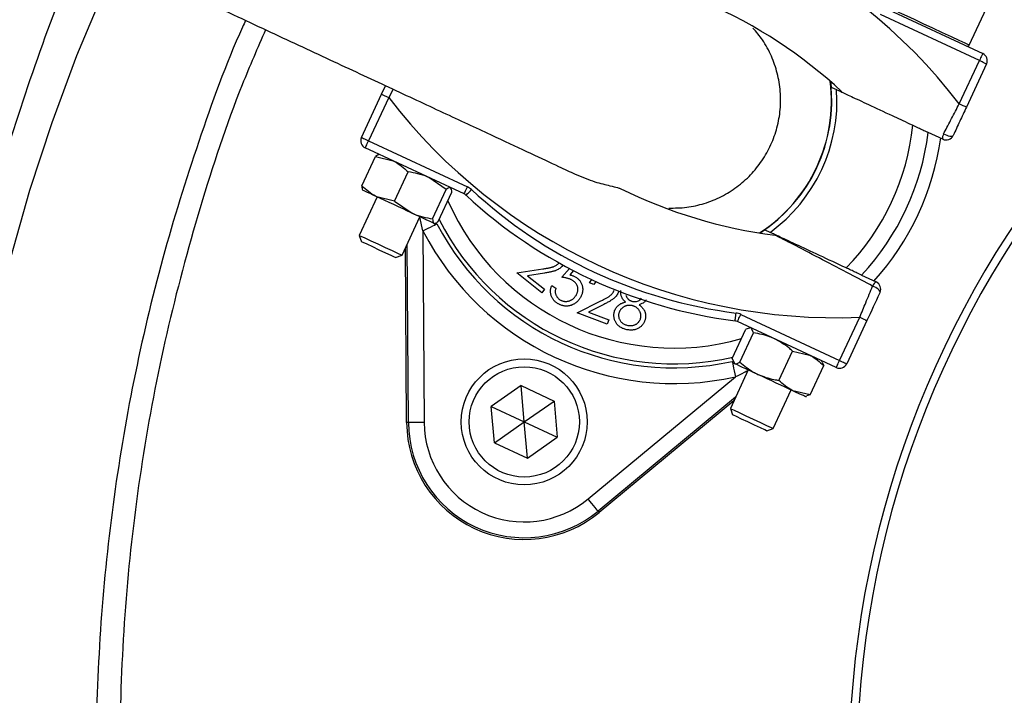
# Model space of a CAD drawing. Header units: millimetres. Extents: x 5387 to 12081, y 1443 to 15453.
# Tile 14 of 27: x 7110 to 7735, y 12116 to 12545. Entities that reach past the tile are written whole.
import ezdxf

# ---------------------------------------------------------------- set-up
doc = ezdxf.new("R2010")
doc.units = ezdxf.units.MM
doc.header["$LTSCALE"] = 5

msp = doc.modelspace()

# ---------------------------------------------------------------- linework, layer by layer
at = {"color": 7, "linetype": 'Continuous', "lineweight": 25}
for p, q in [((7719.35, 12518.91), (7656.62, 12548.16)), ((7658.73, 12552.7), (7721.46, 12523.45)), ((7712.92, 12528.8), (7723.81, 12552.14)), ((7706.56, 12491.5), (7719.35, 12518.91)), ((7723.88, 12516.8), (7711.09, 12489.39)), ((7624.86, 12505.67), (7625.23, 12502.11)), ((7339.77, 12497.58), (7342.3, 12503.02)), ((7326.98, 12470.17), (7339.77, 12497.58)), ((7344.3, 12495.47), (7331.52, 12468.05)), ((7696.1, 12469.07), (7686.87, 12473.37)), ((7331.52, 12468.05), (7394.24, 12438.8)), ((7392.13, 12434.27), (7329.4, 12463.52)), ((7327.28, 12439.39), (7335.96, 12458)), ((7335.96, 12458), (7347.23, 12455.21)), ((7338.47, 12459.3), (7338.19, 12459.27)), ((7347.95, 12429.75), (7356.63, 12448.36)), ((7380.85, 12437.07), (7369.68, 12444.74)), ((7327.74, 12436.86), (7327.9, 12436.64)), ((7372.17, 12418.46), (7380.85, 12437.07)), ((7375.73, 12416.8), (7384.4, 12435.41)), ((7384.02, 12437.83), (7383.78, 12438.16)), ((7336.96, 12432.41), (7325.58, 12408)), ((7347.95, 12429.75), (7336.67, 12432.55)), ((7347.95, 12429.75), (7359.12, 12422.08)), ((7352.77, 12395.32), (7364.15, 12419.73)), ((7366.04, 12410.77), (7366.83, 12289.15)), ((7373.22, 12415.51), (7373.63, 12415.54)), ((7582.97, 12411.48), (7580.01, 12409.48)), ((7325.58, 12408), (7327.06, 12403.93)), ((7327.07, 12403.92), (7327.06, 12403.93)), ((7355.69, 12289.08), (7354.98, 12400.06)), ((7356.83, 12289.09), (7356.1, 12402.46)), ((7348.69, 12393.84), (7352.77, 12395.32)), ((7425.65, 12384.13), (7442.22, 12386.7)), ((7454.32, 12381.36), (7459.01, 12386.94)), ((7461.56, 12385.62), (7459.33, 12382.94)), ((7441.52, 12371.55), (7425.65, 12384.13)), ((7443.31, 12384.02), (7432.52, 12382.36)), ((7432.52, 12382.36), (7443.31, 12373.81)), ((7471.85, 12377.8), (7473.28, 12380.05)), ((7644.61, 12382.74), (7653.84, 12378.44)), ((7443.31, 12373.81), (7441.52, 12371.55)), ((7447.79, 12376.06), (7450.46, 12374.54)), ((7474.54, 12376.8), (7471.85, 12377.8)), ((7475.73, 12378.8), (7474.54, 12376.8)), ((7463.98, 12358.81), (7479.02, 12366.37)), ((7480.88, 12364.15), (7471.09, 12359.23)), ((7483.02, 12351.69), (7463.98, 12358.81)), ((7471.09, 12359.23), (7484.03, 12354.4)), ((7484.03, 12354.4), (7483.02, 12351.69)), ((7567.87, 12357.84), (7630.6, 12328.59)), ((7630.6, 12328.59), (7643.38, 12356)), ((7647.91, 12353.89), (7635.13, 12326.48)), ((7562.44, 12329.73), (7571.12, 12348.34)), ((7628.48, 12324.06), (7565.75, 12353.31)), ((7573.44, 12349.04), (7571.12, 12348.34)), ((7574.11, 12349.41), (7573.41, 12349.35)), ((7575.99, 12346.07), (7574.5, 12349.23)), ((7567.32, 12327.46), (7575.99, 12346.07)), ((7562.44, 12329.73), (7563.94, 12326.57)), ((7592.01, 12315.94), (7600.69, 12334.55)), ((7600.69, 12334.55), (7611.55, 12331.96)), ((7563.11, 12327.37), (7563.54, 12326.76)), ((7611.84, 12306.7), (7620.52, 12325.31)), ((7619.82, 12327.71), (7619.42, 12328.28)), ((7619.56, 12327.53), (7620.52, 12325.31)), ((7470.85, 12240.65), (7564.52, 12318.22)), ((7572.6, 12322.53), (7561.22, 12298.12)), ((7428.33, 12312.57), (7409.41, 12299.32)), ((7428.33, 12312.57), (7449.26, 12302.81)), ((7430.34, 12289.56), (7428.33, 12312.57)), ((7564.55, 12305.26), (7477.23, 12232.95)), ((7588.41, 12285.44), (7599.79, 12309.85)), ((7611.84, 12306.7), (7600.98, 12309.3)), ((7608.86, 12305.63), (7609.6, 12305.69)), ((7611.84, 12306.7), (7609.56, 12306.1)), ((7411.42, 12276.32), (7409.41, 12299.32)), ((7409.41, 12299.32), (7430.34, 12289.56)), ((7430.34, 12289.56), (7449.26, 12302.81)), ((7449.26, 12302.81), (7451.27, 12279.8)), ((7563.43, 12302.85), (7477.96, 12232.07)), ((7561.22, 12298.12), (7562.7, 12294.05)), ((7356.83, 12289.09), (7355.69, 12289.08)), ((7411.42, 12276.32), (7430.34, 12289.56)), ((7430.34, 12289.56), (7451.27, 12279.8)), ((7432.35, 12266.56), (7430.34, 12289.56)), ((7584.33, 12283.96), (7588.41, 12285.44)), ((7432.35, 12266.56), (7451.27, 12279.8)), ((7411.42, 12276.32), (7432.35, 12266.56)), ((7477.23, 12232.95), (7477.96, 12232.07))]:
    msp.add_line(p, q, dxfattribs=at)
at = {"color": 8, "linetype": 'Continuous', "lineweight": 25}
for p, q in [((7347.07, 12500.8), (7344.3, 12495.47)), ((7366.04, 12410.77), (7364.02, 12419.46))]:
    msp.add_line(p, q, dxfattribs=at)
at = {"color": 7, "linetype": 'Continuous', "lineweight": 25, "flags": 128}
for points in [[(7115.73, 11768.51), (7103.44, 11812.07), (7092.88, 11856.05), (7084.06, 11900.4), (7077, 11945.03), (7071.71, 11989.89), (7068.19, 12034.91), (7066.46, 12080.03), (7066.51, 12125.18), (7068.34, 12170.3), (7071.95, 12215.32), (7077.34, 12260.17), (7084.5, 12304.78), (7093.41, 12349.11), (7104.07, 12393.07), (7116.45, 12436.61), (7130.55, 12479.65), (7146.33, 12522.15), (7163.79, 12564.04), (7172.05, 12582.39)], [(7721.46, 12523.45), (7721.42, 12523.36), (7721.3, 12523.1), (7721.1, 12522.68), (7720.84, 12522.12), (7720.52, 12521.43), (7720.16, 12520.65), (7719.76, 12519.8), (7719.35, 12518.91)], [(7723.88, 12516.8), (7723.79, 12516.84), (7723.53, 12516.96), (7723.11, 12517.16), (7722.55, 12517.42), (7721.86, 12517.74), (7721.08, 12518.11), (7720.23, 12518.5), (7719.35, 12518.91)], [(7625.23, 12502.11), (7625.67, 12501.91), (7628.7, 12500.5)], [(7339.77, 12497.58), (7339.85, 12497.54), (7340.11, 12497.42), (7340.53, 12497.22), (7341.09, 12496.96), (7341.78, 12496.64), (7342.56, 12496.28), (7343.41, 12495.88), (7344.3, 12495.47)], [(7711.09, 12489.39), (7711.01, 12489.43), (7710.75, 12489.55), (7710.33, 12489.74), (7709.77, 12490), (7709.08, 12490.33), (7708.3, 12490.69), (7707.45, 12491.09), (7706.56, 12491.5)], [(7326.98, 12470.17), (7327.07, 12470.13), (7327.33, 12470.01), (7327.75, 12469.81), (7328.31, 12469.55), (7329, 12469.23), (7329.78, 12468.86), (7330.63, 12468.47), (7331.52, 12468.05)], [(7329.4, 12463.52), (7329.44, 12463.61), (7329.56, 12463.87), (7329.76, 12464.29), (7330.02, 12464.85), (7330.34, 12465.54), (7330.71, 12466.32), (7331.1, 12467.17), (7331.52, 12468.05)], [(7696.65, 12472.46), (7697.63, 12471.97), (7698.64, 12471.56), (7699.62, 12471.25), (7700.54, 12471.05), (7701.35, 12470.97), (7702.01, 12471.02), (7702.48, 12471.2), (7702.75, 12471.49)], [(7336.67, 12432.55), (7334.45, 12433.58), (7332.51, 12434.49), (7330.88, 12435.25), (7329.58, 12435.85), (7328.64, 12436.29), (7328.08, 12436.55), (7327.9, 12436.64)], [(7392.13, 12434.27), (7392.17, 12434.36), (7392.29, 12434.62), (7392.49, 12435.03), (7392.75, 12435.6), (7393.07, 12436.28), (7393.44, 12437.07), (7393.83, 12437.92), (7394.24, 12438.8)], [(7393.42, 12433.41), (7393.48, 12433.48), (7393.67, 12433.69), (7393.99, 12434.03), (7394.41, 12434.48), (7394.93, 12435.04), (7395.51, 12435.67), (7396.15, 12436.36), (7396.81, 12437.08)], [(7359.12, 12422.08), (7356.31, 12423.39), (7353.4, 12424.75), (7350.44, 12426.13), (7347.48, 12427.51), (7344.58, 12428.86), (7341.78, 12430.17), (7339.12, 12431.4), (7336.67, 12432.55)], [(7373.01, 12415.6), (7372.41, 12415.88), (7371.44, 12416.33), (7370.12, 12416.95), (7368.46, 12417.72), (7366.49, 12418.64), (7364.26, 12419.69), (7361.78, 12420.84), (7359.12, 12422.08)], [(7366.04, 12410.77), (7367.76, 12411.66), (7369.4, 12412.51), (7370.93, 12413.3), (7372.27, 12414), (7373.37, 12414.57), (7374.2, 12415), (7374.72, 12415.27), (7374.92, 12415.38)], [(7373.22, 12415.51), (7373.21, 12415.51), (7373.01, 12415.6)], [(7586.44, 12409.87), (7583.41, 12411.28), (7582.97, 12411.48)], [(7325.58, 12408), (7325.59, 12408), (7326.59, 12407.53), (7329.12, 12406.35), (7332.85, 12404.61), (7337.35, 12402.52), (7342.06, 12400.32), (7346.43, 12398.28), (7349.93, 12396.65), (7352.12, 12395.63), (7352.77, 12395.32)], [(7348.69, 12393.84), (7348.03, 12394.15), (7345.82, 12395.18), (7342.41, 12396.77), (7338.31, 12398.68), (7334.14, 12400.63), (7330.54, 12402.31), (7328.06, 12403.46), (7327.07, 12403.92)], [(7656.26, 12371.79), (7656.31, 12372.18), (7656.14, 12372.66), (7655.75, 12373.19), (7655.18, 12373.76), (7654.43, 12374.34), (7653.56, 12374.89), (7652.6, 12375.4), (7651.59, 12375.83)], [(7564.27, 12353.74), (7564.28, 12353.83), (7564.32, 12354.12), (7564.37, 12354.57), (7564.45, 12355.19), (7564.55, 12355.94), (7564.66, 12356.8), (7564.77, 12357.73), (7564.89, 12358.7)], [(7565.75, 12353.31), (7565.8, 12353.4), (7565.92, 12353.65), (7566.11, 12354.07), (7566.37, 12354.64), (7566.69, 12355.32), (7567.06, 12356.11), (7567.46, 12356.96), (7567.87, 12357.84)], [(7643.38, 12356), (7644.26, 12355.59), (7645.11, 12355.2), (7645.9, 12354.83), (7646.58, 12354.51), (7647.15, 12354.25), (7647.57, 12354.05), (7647.82, 12353.93), (7647.91, 12353.89)], [(7562.34, 12327.98), (7562.39, 12327.76), (7562.52, 12327.19), (7562.72, 12326.27), (7562.99, 12325.06), (7563.32, 12323.59), (7563.7, 12321.91), (7564.1, 12320.1), (7564.52, 12318.22)], [(7563.94, 12326.57), (7563.58, 12326.74), (7563.54, 12326.76)], [(7578.72, 12319.68), (7575.99, 12320.95), (7573.44, 12322.14), (7571.1, 12323.23), (7569.03, 12324.2), (7567.24, 12325.03), (7565.79, 12325.71), (7564.68, 12326.23), (7563.94, 12326.57)], [(7628.48, 12324.06), (7628.52, 12324.14), (7628.64, 12324.4), (7628.84, 12324.82), (7629.1, 12325.38), (7629.42, 12326.07), (7629.79, 12326.86), (7630.18, 12327.71), (7630.6, 12328.59)], [(7630.6, 12328.59), (7631.48, 12328.18), (7632.33, 12327.78), (7633.11, 12327.42), (7633.8, 12327.1), (7634.36, 12326.83), (7634.78, 12326.64), (7635.04, 12326.52), (7635.13, 12326.48)], [(7600.98, 12309.3), (7598.61, 12310.4), (7596.03, 12311.6), (7593.29, 12312.89), (7590.42, 12314.22), (7587.47, 12315.6), (7584.51, 12316.98), (7581.58, 12318.35), (7578.72, 12319.68)], [(7608.86, 12305.63), (7608.79, 12305.66), (7608.38, 12305.85), (7607.59, 12306.22), (7606.43, 12306.76), (7604.92, 12307.46), (7603.1, 12308.31), (7600.98, 12309.3)], [(7561.22, 12298.12), (7561.63, 12297.93), (7563.56, 12297.03), (7566.85, 12295.5), (7571.1, 12293.51), (7575.8, 12291.32), (7580.38, 12289.19), (7584.28, 12287.37), (7587.05, 12286.08), (7588.34, 12285.48), (7588.41, 12285.44)], [(7584.33, 12283.96), (7584.28, 12283.99), (7583.04, 12284.56), (7580.35, 12285.82), (7576.62, 12287.56), (7572.42, 12289.52), (7568.38, 12291.4), (7565.13, 12292.91), (7563.16, 12293.83), (7562.7, 12294.05)], [(7366.83, 12289.15), (7364.9, 12289.14), (7363.04, 12289.13), (7361.33, 12289.12), (7359.82, 12289.11), (7358.57, 12289.1), (7357.64, 12289.1), (7357.05, 12289.09), (7356.83, 12289.09)], [(7477.23, 12232.95), (7477.09, 12233.12), (7476.71, 12233.57), (7476.12, 12234.29), (7475.32, 12235.25), (7474.36, 12236.41), (7473.27, 12237.73), (7472.08, 12239.16), (7470.85, 12240.65)]]:
    msp.add_lwpolyline(points, dxfattribs=at)
at = {"color": 8, "linetype": 'Continuous', "lineweight": 25, "flags": 128}
msp.add_lwpolyline([(7667.61, 12549.94), (7667.94, 12549.78), (7669.81, 12548.91), (7673.19, 12547.33), (7677.85, 12545.16), (7683.42, 12542.56), (7689.5, 12539.73), (7695.64, 12536.87), (7701.38, 12534.19), (7706.29, 12531.9), (7710.02, 12530.16), (7712.28, 12529.1), (7712.92, 12528.8)], dxfattribs=at)
at = {"color": 7, "linetype": 'Continuous', "lineweight": 25}
for centre, radius in [((8261.55, 12068.48), 1999.56), ((8261.55, 12068.48), 1974.56), ((7430.34, 12289.56), 40), ((7430.34, 12289.56), 35)]:
    msp.add_circle(centre, radius, dxfattribs=at)
for centre, radius, start, end in [((8261.55, 12068.48), 1728.75, 270.66287, 269.33713), ((8261.55, 12068.48), 2000, 124.02162, 175.97838), ((8261.55, 12068.48), 1617.96, 1.68232, 178.31768), ((8261.55, 12068.48), 625, 99.2069, 180), ((8261.55, 12068.48), 620, 99.2818, 180), ((7422.59, 12272.95), 358.33, 37.58288, 92.41712), ((7422.59, 12272.95), 308.33, 47.19968, 66.36453), ((7711.79, 12529.33), 1.25, 245, 335), ((7719.35, 12518.91), 5, 335, 65), ((7525.43, 12493.48), 100, 302.90426, 7.09574), ((7525.43, 12493.48), 103.51, 306.11438, 3.88562), ((7628.27, 12714.02), 358.33, 217.58288, 272.41712), ((7525.43, 12493.48), 152.47, 315.8562, 354.1438), ((7525.43, 12493.48), 162.67, 317.09934, 352.90066), ((7331.52, 12468.05), 5, 155, 245), ((7525.43, 12493.48), 171.05, 317.92364, 352.07119), ((7700.35, 12470.12), 4.37, 147.66141, 193.95504), ((7698.22, 12473.6), 5, 245, 335), ((7390.02, 12429.74), 10, 47.19968, 65), ((7602.91, 12659.64), 303.33, 227.19968, 262.80032), ((7628.27, 12714.02), 308.33, 243.63547, 262.80032), ((7390.02, 12429.74), 5, 47.19968, 65), ((7602.91, 12659.64), 308.33, 227.19968, 262.80032), ((7525.43, 12493.48), 179.57, 207.42697, 282.57303), ((7525.43, 12493.48), 169.57, 207.42697, 282.57303), ((7655.76, 12374.51), 4.37, 116.04512, 162.33804), ((7651.73, 12373.9), 5, 335, 65), ((7563.64, 12348.78), 10, 65, 82.80032), ((7563.64, 12348.78), 5, 65, 82.80032), ((7630.6, 12328.59), 5, 245, 335), ((7430.34, 12289.56), 74.65, 180.36947, 309.63053), ((7430.34, 12289.56), 73.51, 180.36947, 309.63053), ((7430.34, 12289.56), 63.51, 180.36947, 309.63053)]:
    msp.add_arc(centre, radius, start, end, dxfattribs=at)
at = {"color": 8, "linetype": 'Continuous', "lineweight": 25}
for centre, radius, start, end in [((8261.55, 12068.48), 1629.13, 1.67079, 178.32921), ((7525.43, 12493.48), 100.17, 303.01335, 6.98665), ((7525.43, 12493.48), 157.04, 203.88079, 285.86692), ((7525.43, 12493.48), 167.04, 206.81058, 282.96199)]:
    msp.add_arc(centre, radius, start, end, dxfattribs=at)
at = {"color": 7, "linetype": 'Continuous', "lineweight": 25}
for points, knots in [([(11211.33, 9348.88), (11240.52, 9385.28), (11298.96, 9458.14), (11381.09, 9571.76), (11459.14, 9688.32), (11532.59, 9807.85), (11601.44, 9929.98), (11664.05, 10051.54), (11720.78, 10172.22), (11772.05, 10291.73), (11819.27, 10412.95), (11862.38, 10535.65), (11901.74, 10660.88), (11937.19, 10788.59), (11968.59, 10918.72), (11995.59, 11049.87), (12018.16, 11181.81), (12037.27, 11321.69), (12052, 11469.51), (12061.38, 11625.19), (12064.66, 11781.12), (12061.76, 11938.38), (12052.43, 12096.77), (12036.48, 12256.05), (12013.97, 12414.54), (11985.7, 12567.43), (11952.25, 12714.57), (11914.29, 12855.95), (11870.89, 12995.75), (11821.69, 13134.88), (11766.57, 13273.12), (11705.46, 13410.21), (11638.91, 13544.74), (11567.75, 13675.08), (11492.21, 13801.12), (11412.54, 13922.79), (11328.06, 14041.16), (11238, 14157.04), (11142.22, 14270.06), (11040.68, 14379.87), (10934.49, 14485.2), (10825.81, 14583.99), (10715.07, 14676.35), (10602.75, 14762.55), (10487.03, 14844.15), (10367.07, 14921.7), (10242.92, 14994.94), (10114.67, 15063.62), (9983.69, 15126.93), (9852.93, 15183.53), (9722.71, 15233.68), (9593.37, 15277.69), (9462.38, 15316.52), (9328.79, 15350.34), (9192.7, 15378.88), (9054.31, 15401.98), (8915.07, 15419.36), (8804.73, 15428.54), (8706.56, 15433.91), (8620.61, 15436.65), (8505.22, 15436.82), (8377.68, 15432.29), (8237.99, 15421.74), (8099.4, 15404.2), (7959.27, 15384.85), (7829.29, 15344.3), (7721.44, 15351.24), (7688.52, 15318.32), (7688.52, 15318.32)], [0, 0, 0, 0, 0.015312, 0.030647, 0.045994, 0.061342, 0.076679, 0.091993, 0.106207, 0.120434, 0.134664, 0.148892, 0.163106, 0.177738, 0.192381, 0.207029, 0.221673, 0.236305, 0.253353, 0.270415, 0.287476, 0.304524, 0.322021, 0.339534, 0.357045, 0.374542, 0.390543, 0.406557, 0.42257, 0.438572, 0.454978, 0.471398, 0.487818, 0.504224, 0.520121, 0.53603, 0.551939, 0.567835, 0.584181, 0.600543, 0.616905, 0.633251, 0.648728, 0.664217, 0.679707, 0.695184, 0.711085, 0.727, 0.742914, 0.758815, 0.773749, 0.788695, 0.803641, 0.818575, 0.833911, 0.849261, 0.86461, 0.879947, 0.885588, 0.896876, 0.908164, 0.923448, 0.93876, 0.954086, 0.96941, 0.984719, 1, 1, 1, 1, 1]), ([(7129.68, 13725.07), (7126.8, 13723.09), (7121.06, 13719.15), (7112.52, 13713.2), (7104.06, 13707.26), (7095.69, 13701.3), (7087.4, 13695.35), (7079.19, 13689.39), (7071.08, 13683.43), (7063.04, 13677.47), (7055.09, 13671.51), (7047.23, 13665.56), (7039.44, 13659.6), (7031.74, 13653.65), (7024.12, 13647.71), (7016.59, 13641.77), (7009.13, 13635.84), (7001.76, 13629.91), (6994.47, 13623.99), (6987.25, 13618.08), (6980.12, 13612.19), (6973.07, 13606.3), (6966.09, 13600.42), (6959.19, 13594.56), (6952.38, 13588.71), (6945.63, 13582.87), (6938.97, 13577.05), (6932.38, 13571.24), (6925.87, 13565.45), (6919.43, 13559.68), (6913.07, 13553.93), (6906.78, 13548.19), (6900.57, 13542.47), (6894.43, 13536.78), (6888.37, 13531.1), (6882.37, 13525.45), (6876.45, 13519.82), (6870.61, 13514.21), (6864.83, 13508.63), (6859.12, 13503.07), (6853.49, 13497.53), (6847.92, 13492.02), (6842.42, 13486.54), (6836.99, 13481.08), (6831.63, 13475.65), (6826.34, 13470.25), (6821.12, 13464.88), (6815.96, 13459.54), (6810.87, 13454.23), (6805.85, 13448.95), (6800.89, 13443.7), (6796, 13438.48), (6791.17, 13433.29), (6786.41, 13428.14), (6781.7, 13423.02), (6777.07, 13417.93), (6772.49, 13412.88), (6767.98, 13407.87), (6763.53, 13402.89), (6759.14, 13397.94), (6754.82, 13393.03), (6750.55, 13388.16), (6746.34, 13383.33), (6742.2, 13378.53), (6738.11, 13373.78), (6734.08, 13369.06), (6730.11, 13364.38), (6726.2, 13359.74), (6722.34, 13355.14), (6718.55, 13350.58), (6714.8, 13346.07), (6711.12, 13341.59), (6707.49, 13337.16), (6703.92, 13332.77), (6700.4, 13328.42), (6696.93, 13324.11), (6689.8, 13315.2), (6679.09, 13301.62), (6664.95, 13283.25), (6651.07, 13264.8), (6637.47, 13246.26), (6624.13, 13227.64), (6611.05, 13208.95), (6598.24, 13190.18), (6585.69, 13171.35), (6573.41, 13152.45), (6561.38, 13133.5), (6549.62, 13114.48), (6538.11, 13095.42), (6526.86, 13076.31), (6515.87, 13057.15), (6505.14, 13037.96), (6494.65, 13018.72), (6484.43, 12999.46), (6474.45, 12980.17), (6464.72, 12960.85), (6455.24, 12941.51), (6446.01, 12922.15), (6437.02, 12902.77), (6428.28, 12883.39), (6419.77, 12864), (6411.51, 12844.6), (6403.49, 12825.2), (6395.7, 12805.8), (6388.15, 12786.41), (6380.83, 12767.03), (6373.74, 12747.65), (6366.88, 12728.29), (6360.25, 12708.95), (6353.85, 12689.63), (6347.66, 12670.33), (6341.7, 12651.06), (6335.96, 12631.81), (6330.44, 12612.6), (6325.13, 12593.42), (6320.03, 12574.27), (6315.15, 12555.17), (6310.48, 12536.11), (6306.01, 12517.09), (6301.74, 12498.11), (6297.68, 12479.19), (6293.82, 12460.31), (6290.16, 12441.49), (6286.69, 12422.73), (6283.42, 12404.02), (6280.34, 12385.37), (6277.45, 12366.79), (6274.74, 12348.26), (6272.22, 12329.81), (6269.88, 12311.42), (6267.72, 12293.1), (6265.74, 12274.85), (6263.94, 12256.68), (6262.3, 12238.58), (6261.34, 12226.53), (6260.87, 12220.52)], [0, 0, 0, 0, 0.005832, 0.011625, 0.017381, 0.0231, 0.02878, 0.034423, 0.040028, 0.045595, 0.051125, 0.056617, 0.062071, 0.067487, 0.072865, 0.078206, 0.083509, 0.088774, 0.094001, 0.099191, 0.104343, 0.109457, 0.114533, 0.119572, 0.124573, 0.129536, 0.134461, 0.139349, 0.144199, 0.149011, 0.153785, 0.158522, 0.16322, 0.167882, 0.172505, 0.17709, 0.181638, 0.186148, 0.190621, 0.195055, 0.199452, 0.203811, 0.208132, 0.212416, 0.216661, 0.22087, 0.22504, 0.229172, 0.233267, 0.237324, 0.241343, 0.245325, 0.249269, 0.253175, 0.257043, 0.260874, 0.264666, 0.268421, 0.272139, 0.275818, 0.27946, 0.283064, 0.28663, 0.290159, 0.29365, 0.297103, 0.300518, 0.303896, 0.307235, 0.310537, 0.313802, 0.317028, 0.320217, 0.323368, 0.326482, 0.329557, 0.332595, 0.345545, 0.358445, 0.371294, 0.384092, 0.396839, 0.409536, 0.422183, 0.434778, 0.447323, 0.459818, 0.472261, 0.484654, 0.496997, 0.509288, 0.52153, 0.53372, 0.54586, 0.557949, 0.569987, 0.581975, 0.593913, 0.605799, 0.617635, 0.62942, 0.641155, 0.652839, 0.664473, 0.676055, 0.687588, 0.699069, 0.7105, 0.72188, 0.73321, 0.744489, 0.755717, 0.766895, 0.778022, 0.789099, 0.800125, 0.8111, 0.822025, 0.832899, 0.843722, 0.854495, 0.865217, 0.875889, 0.88651, 0.89708, 0.9076, 0.918069, 0.928488, 0.938855, 0.949173, 0.959439, 0.969655, 0.979821, 0.989936, 1, 1, 1, 1]), ([(7956.55, 10806.11), (7931.74, 10812.59), (7882.1, 10825.54), (7809.28, 10850.52), (7734.69, 10880.75), (7658.98, 10917.41), (7582.73, 10960.89), (7509.47, 11009.42), (7439.69, 11062.67), (7373.76, 11120.4), (7311.99, 11182.55), (7254.47, 11248.81), (7201.43, 11318.83), (7153.22, 11392.15), (7110.15, 11468.4), (7072.45, 11547.4), (7040.11, 11628.85), (7013.23, 11712.36), (6991.99, 11797.38), (6976.55, 11883.55), (6967.09, 11970.65), (6963.51, 12058.36), (6965.8, 12146.21), (6973.93, 12233.62), (6988.11, 12321.23), (7008.71, 12408.72), (7035.72, 12495.76), (7068.84, 12580.76), (7107.3, 12663.42), (7137.68, 12715.92), (7152.85, 12742.13)], [0, 0, 0, 0, 0.031534, 0.063096, 0.09463, 0.130502, 0.166497, 0.202533, 0.238529, 0.274401, 0.310261, 0.346243, 0.382267, 0.41825, 0.45411, 0.489924, 0.525861, 0.561838, 0.597773, 0.633587, 0.669463, 0.705462, 0.741503, 0.777501, 0.813377, 0.85061, 0.887979, 0.925396, 0.962767, 1, 1, 1, 1]), ([(7149.89, 12592.74), (7149.68, 12592.28), (7138.67, 12568.69), (7120.81, 12520.37), (7096.81, 12448), (7077.05, 12371.09), (7061.79, 12289.85), (7051.97, 12204.4), (7048.1, 12118.4), (7050.24, 12032.44), (7058.39, 11947.26), (7072.57, 11863.13), (7092.54, 11780.29), (7118.11, 11698.78), (7149.65, 11619.42), (7176.46, 11560.57), (7194.47, 11529.26), (7198.28, 11522.65)], [0, 0, 0, 0, 0.0013731, 0.0701585, 0.1388803, 0.2074191, 0.2848618, 0.3625748, 0.4403799, 0.5180937, 0.5955371, 0.6721575, 0.7490421, 0.826012, 0.902888, 0.9795009, 1, 1, 1, 1]), ([(7141.52, 12596.65), (7156.48, 12589.67), (7186.16, 12575.83), (7229.85, 12555.46), (7271.9, 12535.85), (7311.88, 12517.2), (7349.16, 12499.82), (7383.05, 12484.02), (7411.71, 12470.66), (7434.85, 12459.86), (7451.74, 12451.99), (7459.36, 12448.43), (7462.7, 12446.88)], [0, 0, 0, 0, 0.113512, 0.2252, 0.335104, 0.443266, 0.549588, 0.654173, 0.757141, 0.845616, 0.932496, 1, 1, 1, 1]), ([(7253.42, 12544.47), (7252.76, 12543.04), (7241.27, 12518.06), (7223.27, 12467.74), (7199.72, 12393.03), (7181.61, 12315.98), (7168.38, 12237.12), (7160.4, 12157.47), (7157.62, 12077.55), (7160.19, 11999.41), (7167.33, 11923.29), (7175.86, 11874.19), (7180.12, 11849.64)], [0, 0, 0, 0, 0.006646, 0.116362, 0.225725, 0.338163, 0.450973, 0.563911, 0.676725, 0.789166, 0.894583, 1, 1, 1, 1]), ([(7266.07, 12538.57), (7261.03, 12526.96), (7245.04, 12490.11), (7223.83, 12425.71), (7202.4, 12345.91), (7186.87, 12264.69), (7176.98, 12182.56), (7172.86, 12100.01), (7174.56, 12017.27), (7181.67, 11934.63), (7191.29, 11880.1), (7196.11, 11852.8)], [0, 0, 0, 0, 0.054277, 0.172209, 0.290262, 0.408486, 0.526458, 0.644757, 0.762646, 0.881135, 1, 1, 1, 1]), ([(7522.11, 12425.3), (7525.92, 12425.34), (7533.56, 12425.43), (7544.88, 12428.04), (7555.62, 12432.36), (7565.57, 12438.52), (7574.26, 12446.18), (7581.61, 12455.28), (7587.27, 12465.38), (7591.19, 12476.39), (7593.18, 12487.8), (7593.24, 12499.49), (7591.35, 12510.92), (7587.5, 12521.94), (7582.33, 12531.69), (7577.7, 12537.15), (7575.61, 12539.62)], [0, 0, 0, 0, 0.071324, 0.1427, 0.216148, 0.287487, 0.360898, 0.432199, 0.50557, 0.576847, 0.650192, 0.72147, 0.794814, 0.866116, 0.939485, 1, 1, 1, 1]), ([(7628.7, 12500.5), (7628.7, 12500.5), (7628.8, 12500.45), (7630.65, 12499.59), (7637.78, 12496.26), (7648.99, 12491.04), (7662.1, 12484.92), (7671.98, 12480.31), (7676.41, 12478.25), (7677.1, 12477.93)], [0, 0, 0, 0, 0.00301, 0.191338, 0.379874, 0.586726, 0.815647, 0.971347, 1, 1, 1, 1]), ([(7696.65, 12472.46), (7696.79, 12472.73), (7698.42, 12475.85), (7701.71, 12482.15), (7704.93, 12488.35), (7706.56, 12491.5)], [0, 0, 0, 0, 0.04386, 0.514837, 1, 1, 1, 1]), ([(7711.09, 12489.39), (7709.69, 12486.38), (7706.85, 12480.27), (7704.13, 12474.45), (7702.75, 12471.49)], [0, 0, 0, 0, 0.492256, 1, 1, 1, 1]), ([(7677.1, 12477.93), (7677.68, 12477.66), (7679.39, 12476.86), (7682.13, 12475.58), (7684.77, 12474.35), (7686.24, 12473.67), (7686.78, 12473.42), (7686.83, 12473.39), (7686.86, 12473.38)], [0, 0, 0, 0, 0.1181494, 0.3512581, 0.578976, 0.7958109, 0.9236182, 1, 1, 1, 1]), ([(7338.19, 12459.27), (7338.19, 12459.27), (7337.66, 12459.35), (7336.8, 12458.67), (7335.96, 12458)], [0, 0, 0, 0, 0.013111, 1, 1, 1, 1]), ([(7347.23, 12455.21), (7347.48, 12455.09), (7350.96, 12453.43), (7353.89, 12450.81), (7356.63, 12448.36)], [0, 0, 0, 0, 0.070197, 1, 1, 1, 1]), ([(7369.68, 12444.74), (7369.39, 12444.87), (7365.29, 12446.75), (7360.8, 12447.59), (7356.63, 12448.36)], [0, 0, 0, 0, 0.070194, 1, 1, 1, 1]), ([(7462.71, 12446.9), (7466.97, 12445.13), (7474.89, 12441.85), (7484.17, 12439.65), (7489.53, 12438.42), (7490.82, 12437.95), (7491.34, 12437.76)], [0, 0, 0, 0, 0.355523, 0.659232, 0.862015, 1, 1, 1, 1]), ([(7336.67, 12432.55), (7336.43, 12432.66), (7332.95, 12434.32), (7330.01, 12436.95), (7327.28, 12439.39)], [0, 0, 0, 0, 0.070197, 1, 1, 1, 1]), ([(7327.28, 12439.39), (7327.31, 12438.31), (7327.34, 12437.22), (7327.74, 12436.87), (7327.75, 12436.86)], [0, 0, 0, 0, 0.986888, 1, 1, 1, 1]), ([(7383.57, 12438.26), (7383.41, 12438.31), (7382.76, 12438.48), (7381.67, 12437.68), (7380.85, 12437.07)], [0, 0, 0, 0, 0.244378, 1, 1, 1, 1]), ([(7384.4, 12435.41), (7384.4, 12435.75), (7384.39, 12436.88), (7384.05, 12437.35), (7383.81, 12437.68)], [0, 0, 0, 0, 0.296704, 1, 1, 1, 1]), ([(7359.12, 12422.08), (7359.41, 12421.95), (7363.51, 12420.07), (7368, 12419.23), (7372.17, 12418.46)], [0, 0, 0, 0, 0.0701971, 1, 1, 1, 1]), ([(7372.17, 12418.46), (7372.23, 12417.43), (7372.32, 12416.08), (7372.87, 12415.7), (7373.01, 12415.6)], [0, 0, 0, 0, 0.755622, 1, 1, 1, 1]), ([(7373.01, 12415.6), (7373.58, 12415.63), (7374.33, 12415.67), (7375.47, 12416.59), (7375.73, 12416.8)], [0, 0, 0, 0, 0.77311, 1, 1, 1, 1]), ([(7634.84, 12387.3), (7634.12, 12387.63), (7627.61, 12390.67), (7615.37, 12396.38), (7602.96, 12402.16), (7595.11, 12405.82), (7590.65, 12407.9), (7587.69, 12409.28), (7586.59, 12409.79), (7586.46, 12409.85), (7586.44, 12409.87)], [0, 0, 0, 0, 0.030042, 0.270726, 0.51142, 0.629011, 0.750634, 0.858078, 0.969501, 1, 1, 1, 1]), ([(7651.59, 12375.83), (7646.84, 12378.34), (7635.94, 12384.07), (7619.42, 12392.72), (7604.45, 12400.49), (7594.74, 12405.49), (7590.28, 12407.78), (7589.83, 12408.01), (7589.63, 12408.12)], [0, 0, 0, 0, 0.188572, 0.431983, 0.6811, 0.843197, 0.930543, 1, 1, 1, 1]), ([(7442.22, 12386.7), (7442.63, 12386.76), (7443.4, 12386.87), (7444.51, 12387.07), (7445.52, 12387.25), (7446.44, 12387.43), (7447.26, 12387.63), (7447.99, 12387.81), (7448.62, 12388.01), (7449.32, 12388.25), (7450.1, 12388.61), (7450.94, 12389.15), (7451.7, 12389.78), (7452.13, 12390.28), (7452.35, 12390.53)], [0, 0, 0, 0, 0.110122, 0.2117, 0.304138, 0.388968, 0.464936, 0.532281, 0.591347, 0.642291, 0.733772, 0.823177, 0.910911, 1, 1, 1, 1]), ([(7454.65, 12388.77), (7454.38, 12388.45), (7453.84, 12387.82), (7452.91, 12387.01), (7451.87, 12386.33), (7450.93, 12385.87), (7450.1, 12385.54), (7449.38, 12385.31), (7448.58, 12385.07), (7447.7, 12384.86), (7446.72, 12384.63), (7445.66, 12384.43), (7444.52, 12384.21), (7443.72, 12384.09), (7443.31, 12384.02)], [0, 0, 0, 0, 0.099146, 0.196603, 0.293904, 0.392846, 0.446082, 0.505724, 0.571551, 0.644012, 0.723098, 0.808656, 0.90091, 1, 1, 1, 1]), ([(7644.59, 12382.75), (7644.57, 12382.76), (7644.49, 12382.8), (7643.71, 12383.16), (7641.86, 12384.02), (7639.27, 12385.23), (7636.79, 12386.39), (7635.28, 12387.09), (7634.84, 12387.3)], [0, 0, 0, 0, 0.076375, 0.279466, 0.482355, 0.690782, 0.909634, 1, 1, 1, 1]), ([(7460.69, 12379.6), (7460.49, 12379.71), (7460.08, 12379.93), (7459.42, 12380.22), (7458.7, 12380.48), (7457.93, 12380.71), (7457.11, 12380.91), (7456.23, 12381.09), (7455.29, 12381.25), (7454.65, 12381.32), (7454.32, 12381.36)], [0, 0, 0, 0, 0.102226, 0.209809, 0.324118, 0.444645, 0.572618, 0.707428, 0.849949, 1, 1, 1, 1]), ([(7459.33, 12382.94), (7459.65, 12382.86), (7460.26, 12382.71), (7461.14, 12382.41), (7461.94, 12382.09), (7462.43, 12381.83), (7462.67, 12381.7)], [0, 0, 0, 0, 0.275034, 0.532175, 0.774558, 1, 1, 1, 1]), ([(7463.44, 12370.22), (7463.56, 12370.43), (7463.79, 12370.86), (7464.05, 12371.52), (7464.26, 12372.18), (7464.38, 12372.84), (7464.45, 12373.5), (7464.43, 12374.15), (7464.36, 12374.8), (7464.21, 12375.45), (7464, 12376.08), (7463.71, 12376.68), (7463.38, 12377.25), (7462.96, 12377.79), (7462.49, 12378.3), (7461.95, 12378.76), (7461.35, 12379.21), (7460.91, 12379.47), (7460.69, 12379.6)], [0, 0, 0, 0, 0.067152, 0.131604, 0.193861, 0.254588, 0.31429, 0.373088, 0.43259, 0.492825, 0.553396, 0.613043, 0.67311, 0.734111, 0.797016, 0.861756, 0.929156, 1, 1, 1, 1]), ([(7462.67, 12381.7), (7462.95, 12381.53), (7463.52, 12381.2), (7464.29, 12380.61), (7464.98, 12379.97), (7465.59, 12379.29), (7466.12, 12378.54), (7466.56, 12377.74), (7466.92, 12376.89), (7467.21, 12376), (7467.4, 12375.08), (7467.5, 12374.15), (7467.5, 12373.22), (7467.41, 12372.29), (7467.21, 12371.36), (7466.92, 12370.44), (7466.54, 12369.5), (7466.22, 12368.9), (7466.05, 12368.6)], [0, 0, 0, 0, 0.065821, 0.129436, 0.190931, 0.251407, 0.311185, 0.370756, 0.431335, 0.493271, 0.555525, 0.61665, 0.677776, 0.73902, 0.801265, 0.865223, 0.931038, 1, 1, 1, 1]), ([(7451.8, 12364.6), (7451.54, 12364.75), (7451.04, 12365.05), (7450.34, 12365.57), (7449.71, 12366.12), (7449.14, 12366.73), (7448.64, 12367.37), (7448.21, 12368.06), (7447.84, 12368.79), (7447.54, 12369.56), (7447.3, 12370.35), (7447.15, 12371.15), (7447.06, 12371.96), (7447.05, 12372.77), (7447.12, 12373.59), (7447.27, 12374.41), (7447.48, 12375.24), (7447.69, 12375.78), (7447.79, 12376.06)], [0, 0, 0, 0, 0.06715, 0.132036, 0.194943, 0.256632, 0.317916, 0.378555, 0.439872, 0.502045, 0.563996, 0.625305, 0.685756, 0.746646, 0.807686, 0.870229, 0.933888, 1, 1, 1, 1]), ([(7450.46, 12374.54), (7450.38, 12374.27), (7450.23, 12373.75), (7450.08, 12372.97), (7450.03, 12372.23), (7450.08, 12371.53), (7450.23, 12370.85), (7450.45, 12370.19), (7450.76, 12369.54), (7451.15, 12368.92), (7451.6, 12368.33), (7452.12, 12367.8), (7452.7, 12367.32), (7453.12, 12367.06), (7453.33, 12366.93)], [0, 0, 0, 0, 0.096103, 0.18433, 0.267348, 0.345575, 0.422524, 0.500141, 0.580973, 0.664203, 0.748725, 0.832763, 0.915892, 1, 1, 1, 1]), ([(7479.02, 12366.37), (7479.39, 12366.55), (7480.09, 12366.9), (7481.09, 12367.43), (7482, 12367.92), (7482.82, 12368.38), (7483.54, 12368.82), (7484.17, 12369.23), (7484.72, 12369.59), (7485.31, 12370.05), (7485.95, 12370.63), (7486.59, 12371.4), (7487.12, 12372.23), (7487.37, 12372.84), (7487.5, 12373.14)], [0, 0, 0, 0, 0.109993, 0.211749, 0.304753, 0.389135, 0.465081, 0.532808, 0.591903, 0.64287, 0.734439, 0.823259, 0.911418, 1, 1, 1, 1]), ([(7494.75, 12365.73), (7494.45, 12365.99), (7493.86, 12366.49), (7493.12, 12367.34), (7492.52, 12368.21), (7492.08, 12369.13), (7491.78, 12370.07), (7491.61, 12371.02), (7491.6, 12371.97), (7491.7, 12372.59), (7491.75, 12372.91)], [0, 0, 0, 0, 0.145639, 0.281566, 0.40981, 0.533815, 0.653159, 0.769076, 0.88384, 1, 1, 1, 1]), ([(7643.38, 12356), (7644.67, 12359.1), (7647.48, 12365.87), (7650.15, 12372.33), (7651.59, 12375.83)], [0, 0, 0, 0, 0.458117, 1, 1, 1, 1]), ([(7466.05, 12368.6), (7465.93, 12368.38), (7465.68, 12367.97), (7465.27, 12367.38), (7464.83, 12366.82), (7464.37, 12366.29), (7463.87, 12365.81), (7463.35, 12365.35), (7462.78, 12364.94), (7462.21, 12364.55), (7461.6, 12364.21), (7460.99, 12363.91), (7460.37, 12363.66), (7459.74, 12363.45), (7459.1, 12363.29), (7458.45, 12363.17), (7457.79, 12363.11), (7457.13, 12363.09), (7456.46, 12363.11), (7455.79, 12363.18), (7455.12, 12363.3), (7454.45, 12363.46), (7453.79, 12363.68), (7453.12, 12363.93), (7452.46, 12364.24), (7452.02, 12364.48), (7451.8, 12364.6)], [0, 0, 0, 0, 0.044096, 0.087462, 0.129912, 0.172219, 0.214077, 0.256092, 0.298082, 0.340217, 0.382043, 0.423014, 0.463525, 0.503259, 0.54321, 0.582721, 0.622367, 0.662555, 0.702664, 0.743345, 0.784214, 0.825572, 0.867594, 0.910449, 0.954655, 1, 1, 1, 1]), ([(7453.33, 12366.93), (7453.55, 12366.82), (7453.97, 12366.59), (7454.64, 12366.35), (7455.31, 12366.17), (7456, 12366.06), (7456.69, 12366.03), (7457.4, 12366.08), (7458.12, 12366.19), (7458.85, 12366.38), (7459.56, 12366.63), (7460.24, 12366.96), (7460.88, 12367.34), (7461.47, 12367.79), (7462.03, 12368.3), (7462.54, 12368.88), (7463.03, 12369.52), (7463.3, 12369.98), (7463.44, 12370.22)], [0, 0, 0, 0, 0.061489, 0.121089, 0.179373, 0.238046, 0.297001, 0.356546, 0.417966, 0.481826, 0.546113, 0.609258, 0.671803, 0.734514, 0.798275, 0.863511, 0.93045, 1, 1, 1, 1]), ([(7490.25, 12372.19), (7490.09, 12371.8), (7489.77, 12371.03), (7489.12, 12369.97), (7488.35, 12369), (7487.59, 12368.26), (7486.89, 12367.7), (7486.29, 12367.25), (7485.59, 12366.79), (7484.81, 12366.29), (7483.95, 12365.79), (7483, 12365.26), (7481.97, 12364.71), (7481.25, 12364.34), (7480.88, 12364.15)], [0, 0, 0, 0, 0.099154, 0.19648, 0.29358, 0.392511, 0.445759, 0.505193, 0.571573, 0.643678, 0.723148, 0.80845, 0.900946, 1, 1, 1, 1]), ([(7494.88, 12369.91), (7494.88, 12369.89), (7494.95, 12369.71), (7495.1, 12369.36), (7495.36, 12368.88), (7495.67, 12368.4), (7496.02, 12367.95), (7496.41, 12367.54), (7496.83, 12367.16), (7497.27, 12366.84), (7497.74, 12366.56), (7498.24, 12366.33), (7498.77, 12366.14), (7499.13, 12366.06), (7499.32, 12366.02)], [0.2799992, 0.2799992, 0.2799992, 0.2799992, 0.2875167, 0.3485884, 0.4126644, 0.4793966, 0.5471195, 0.6128612, 0.6780625, 0.7415838, 0.8049928, 0.8687882, 0.9335926, 1, 1, 1, 1]), ([(7499.32, 12366.02), (7500.11, 12365.95), (7501.69, 12365.83), (7503.72, 12366.71), (7504.56, 12367.71), (7504.89, 12368.1)], [0, 0, 0, 0, 0.377898, 0.755958, 1, 1, 1, 1]), ([(7507.79, 12367.04), (7507.38, 12366.51), (7506.24, 12365.03), (7504.46, 12364.38), (7503.32, 12363.97)], [0, 0, 0, 0, 0.360298, 1, 1, 1, 1]), ([(7656.26, 12371.79), (7656.14, 12371.54), (7653.48, 12365.84), (7650.63, 12359.73), (7647.91, 12353.89)], [0, 0, 0, 0, 0.043991, 1, 1, 1, 1]), ([(7487.44, 12359.01), (7487.54, 12359.41), (7487.74, 12360.19), (7488.22, 12361.28), (7488.86, 12362.27), (7489.51, 12363.02), (7490.12, 12363.56), (7490.62, 12363.95), (7491.19, 12364.3), (7491.79, 12364.65), (7492.46, 12364.95), (7493.18, 12365.24), (7493.94, 12365.5), (7494.48, 12365.65), (7494.75, 12365.73)], [0, 0, 0, 0, 0.11577, 0.228305, 0.339529, 0.451949, 0.509769, 0.570311, 0.633213, 0.699473, 0.768797, 0.842337, 0.919085, 1, 1, 1, 1]), ([(7498.82, 12363.36), (7498.57, 12363.41), (7498.08, 12363.5), (7497.35, 12363.55), (7496.64, 12363.54), (7495.94, 12363.46), (7495.26, 12363.31), (7494.6, 12363.1), (7493.96, 12362.81), (7493.35, 12362.46), (7492.77, 12362.07), (7492.25, 12361.63), (7491.78, 12361.16), (7491.38, 12360.65), (7491.03, 12360.12), (7490.75, 12359.55), (7490.51, 12358.95), (7490.42, 12358.53), (7490.37, 12358.31)], [0, 0, 0, 0, 0.069081, 0.136047, 0.20094, 0.264386, 0.327924, 0.390928, 0.454836, 0.519816, 0.584385, 0.646842, 0.706995, 0.765785, 0.823461, 0.881745, 0.940171, 1, 1, 1, 1]), ([(7504.34, 12355.74), (7504.38, 12355.94), (7504.45, 12356.34), (7504.47, 12356.95), (7504.44, 12357.55), (7504.33, 12358.15), (7504.16, 12358.74), (7503.92, 12359.33), (7503.61, 12359.92), (7503.25, 12360.49), (7502.83, 12361.03), (7502.37, 12361.53), (7501.88, 12361.98), (7501.34, 12362.36), (7500.77, 12362.7), (7500.15, 12362.98), (7499.5, 12363.2), (7499.05, 12363.31), (7498.82, 12363.36)], [0, 0, 0, 0, 0.058882, 0.116762, 0.174514, 0.232381, 0.291186, 0.351921, 0.415186, 0.480716, 0.546942, 0.61178, 0.675572, 0.738287, 0.801978, 0.866507, 0.931977, 1, 1, 1, 1]), ([(7503.32, 12363.97), (7503.54, 12363.8), (7503.95, 12363.46), (7504.54, 12362.94), (7505.07, 12362.42), (7505.54, 12361.89), (7505.96, 12361.36), (7506.32, 12360.83), (7506.63, 12360.29), (7506.88, 12359.75), (7507.09, 12359.21), (7507.24, 12358.66), (7507.36, 12358.1), (7507.43, 12357.53), (7507.46, 12356.96), (7507.45, 12356.38), (7507.39, 12355.79), (7507.32, 12355.39), (7507.28, 12355.19)], [0, 0, 0, 0, 0.080735, 0.156838, 0.229947, 0.299217, 0.36497, 0.428008, 0.487898, 0.545955, 0.602518, 0.658398, 0.714269, 0.769751, 0.825795, 0.882942, 0.940784, 1, 1, 1, 1]), ([(7495.48, 12348.12), (7495.09, 12348.21), (7494.33, 12348.38), (7493.25, 12348.74), (7492.26, 12349.16), (7491.36, 12349.66), (7490.55, 12350.23), (7489.84, 12350.88), (7489.21, 12351.6), (7488.68, 12352.38), (7488.25, 12353.2), (7487.88, 12354.02), (7487.6, 12354.85), (7487.41, 12355.68), (7487.29, 12356.52), (7487.25, 12357.35), (7487.3, 12358.18), (7487.4, 12358.74), (7487.44, 12359.01)], [0, 0, 0, 0, 0.07922, 0.15386, 0.224846, 0.292008, 0.357318, 0.420388, 0.482855, 0.545264, 0.606708, 0.666002, 0.723482, 0.779388, 0.834695, 0.889308, 0.944296, 1, 1, 1, 1]), ([(7490.37, 12358.31), (7490.33, 12358.05), (7490.24, 12357.51), (7490.25, 12356.7), (7490.38, 12355.89), (7490.6, 12355.09), (7490.94, 12354.32), (7491.39, 12353.6), (7491.94, 12352.95), (7492.6, 12352.38), (7493.35, 12351.87), (7494.19, 12351.44), (7495.1, 12351.1), (7495.75, 12350.95), (7496.08, 12350.87)], [0, 0, 0, 0, 0.077564, 0.154208, 0.231447, 0.311066, 0.39187, 0.471506, 0.55227, 0.635313, 0.721228, 0.810113, 0.90267, 1, 1, 1, 1]), ([(7496.08, 12350.87), (7496.34, 12350.82), (7496.85, 12350.73), (7497.61, 12350.66), (7498.34, 12350.67), (7499.04, 12350.74), (7499.72, 12350.88), (7500.36, 12351.08), (7500.97, 12351.36), (7501.56, 12351.7), (7502.09, 12352.09), (7502.58, 12352.51), (7503.02, 12352.97), (7503.4, 12353.46), (7503.71, 12353.98), (7503.99, 12354.53), (7504.2, 12355.12), (7504.3, 12355.53), (7504.34, 12355.74)], [0, 0, 0, 0, 0.074546, 0.144956, 0.213169, 0.27855, 0.342239, 0.404919, 0.467736, 0.530567, 0.592807, 0.653033, 0.711539, 0.769066, 0.826025, 0.88266, 0.940626, 1, 1, 1, 1]), ([(7507.28, 12355.19), (7507.22, 12354.92), (7507.09, 12354.37), (7506.82, 12353.58), (7506.48, 12352.83), (7506.09, 12352.12), (7505.63, 12351.45), (7505.1, 12350.82), (7504.51, 12350.22), (7504.07, 12349.87), (7503.85, 12349.69)], [0, 0, 0, 0, 0.128304, 0.253183, 0.376427, 0.499087, 0.621238, 0.744978, 0.871087, 1, 1, 1, 1]), ([(7503.85, 12349.69), (7503.57, 12349.48), (7503.01, 12349.07), (7502.08, 12348.6), (7501.1, 12348.23), (7500.08, 12347.97), (7499, 12347.84), (7497.87, 12347.82), (7496.69, 12347.89), (7495.89, 12348.04), (7495.48, 12348.12)], [0, 0, 0, 0, 0.118785, 0.236683, 0.354055, 0.473529, 0.596323, 0.724312, 0.85814, 1, 1, 1, 1]), ([(7589.29, 12342.34), (7588.25, 12342.79), (7584.03, 12344.63), (7579.45, 12345.45), (7575.99, 12346.07)], [0, 0, 0, 0, 0.244362, 1, 1, 1, 1]), ([(7600.69, 12334.55), (7599.9, 12335.25), (7596.44, 12338.32), (7592.4, 12340.58), (7589.29, 12342.34)], [0, 0, 0, 0, 0.2268969, 1, 1, 1, 1]), ([(7611.55, 12331.96), (7611.78, 12331.84), (7615.11, 12330.25), (7617.91, 12327.69), (7620.52, 12325.31)], [0, 0, 0, 0, 0.070219, 1, 1, 1, 1]), ([(7563.94, 12326.57), (7563.99, 12326.55), (7564.83, 12326.19), (7566.12, 12326.85), (7567.32, 12327.46)], [0, 0, 0, 0, 0.0701877, 1, 1, 1, 1]), ([(7567.32, 12327.46), (7570.01, 12325.21), (7573.58, 12322.23), (7577.71, 12320.18), (7578.72, 12319.68)], [0, 0, 0, 0, 0.7556378, 1, 1, 1, 1]), ([(7578.72, 12319.68), (7582.07, 12318.42), (7586.4, 12316.78), (7590.97, 12316.1), (7592.01, 12315.94)], [0, 0, 0, 0, 0.7731, 1, 1, 1, 1]), ([(7600.98, 12309.3), (7600.75, 12309.41), (7597.41, 12311), (7594.61, 12313.56), (7592.01, 12315.94)], [0, 0, 0, 0, 0.070194, 1, 1, 1, 1])]:
    msp.add_open_spline(points, degree=3, knots=knots, dxfattribs=at)
at = {"color": 8, "linetype": 'Continuous', "lineweight": 25}
for points, knots in [([(7119.13, 12627.08), (7110.04, 12608.36), (7087.92, 12562.8), (7059.33, 12487.51), (7032.65, 12402.23), (7012.49, 12316.39), (6998.58, 12230.46), (6990.6, 12144.72), (6988.35, 12058.55), (6991.86, 11972.51), (7001.14, 11887.09), (7016.3, 11802.56), (7037.13, 11719.17), (7063.5, 11637.25), (7095.22, 11557.37), (7132.21, 11479.88), (7174.47, 11405.09), (7221.76, 11333.18), (7273.79, 11264.5), (7330.22, 11199.52), (7390.82, 11138.57), (7455.49, 11081.95), (7523.94, 11029.74), (7595.79, 10982.15), (7670.58, 10939.51), (7744.6, 10903.68), (7817.25, 10874.2), (7887.9, 10849.91), (7936.05, 10837.26), (7960.11, 10830.94)], [0, 0, 0, 0, 0.027443, 0.066811, 0.106129, 0.145304, 0.183049, 0.220924, 0.258843, 0.296718, 0.334464, 0.372145, 0.409954, 0.447808, 0.485617, 0.523299, 0.561028, 0.598886, 0.636787, 0.674645, 0.712374, 0.750114, 0.787983, 0.825895, 0.863764, 0.901503, 0.934326, 0.967177, 1, 1, 1, 1]), ([(7572.45, 12322.2), (7571.6, 12321.74), (7569.01, 12320.32), (7566.33, 12319.07), (7564.52, 12318.22)], [0, 0, 0, 0, 0.32644, 1, 1, 1, 1])]:
    msp.add_open_spline(points, degree=3, knots=knots, dxfattribs=at)

doc.saveas('drawing.dxf')
